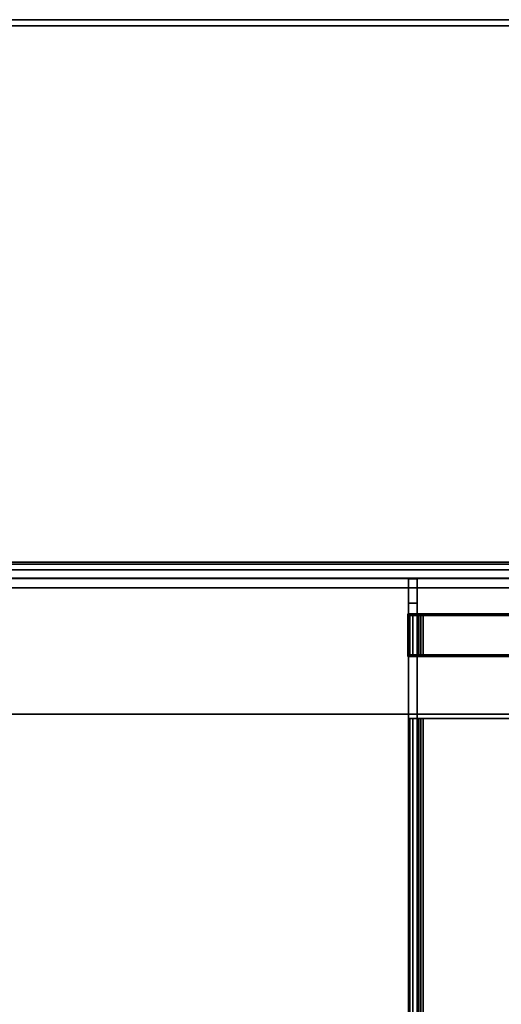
# Model space of a CAD drawing. Header units: inches. Extents: x 18783 to 19393, y 13900 to 14269.
# Tile 144 of 256: x 19287.59 to 19290.72, y 13967.61 to 13974. Entities that reach past the tile are written whole.
import ezdxf

# ---------------------------------------------------------------- set-up
doc = ezdxf.new("R2010")
doc.units = ezdxf.units.IN
doc.header["$LTSCALE"] = 96
doc.header["$MEASUREMENT"] = 0
for name, color, linetype in [('A-FURN-3-TABLE-EDGE', 35, 'Continuous'), ('A-FURN-3-TABLE-LEG-BASE-EXTENSION', 251, 'Continuous'), ('A-FURN-3-TABLE-TOP', 33, 'Continuous')]:
    doc.layers.add(name, color=color, linetype=linetype)

# ---------------------------------------------------------------- blocks, each defined once
blk = doc.blocks.new('TARA-3070-LJSHE-3D-3')
at = {"layer": 'A-FURN-3-TABLE-EDGE'}
for points in [[(70.96, 31.382, 27.75), (71, 31.382, 27.79), (71, 1.82, 27.79), (70.96, 1.86, 27.75)], [(70.96, 1.86, 29), (71, 1.82, 28.96), (71, 31.382, 28.96), (70.96, 31.382, 29)]]:
    blk.add_3dface(points, dxfattribs=at)
at = {"layer": 'A-FURN-3-TABLE-EDGE', "invisible_edges": 4}
blk.add_3dface([(71, 1.82, 28.96), (71, 1.82, 27.79), (71, 31.382, 27.79), (71, 31.382, 28.96)], dxfattribs=at)
at = {"layer": 'A-FURN-3-TABLE-LEG-BASE-EXTENSION'}
for points, invisible_edges in [([(66.8695, 15.1325, 27.75), (67.145, 15.1325, 27.75), (67.3147, 26.0645, 27.75), (66.4954, 25.9395, 27.75)], 14), ([(67.3147, 26.0645, 27.645), (67.145, 15.1325, 27.645), (66.8695, 15.1325, 27.645), (66.4954, 25.9395, 27.645)], 13), ([(67.3147, 4.8845, 27.75), (67.3147, 26.0645, 27.75), (67.145, 15.1325, 27.75), (67.145, 14.1325, 27.75)], 10), ([(67.145, 15.1325, 27.645), (67.3147, 26.0645, 27.645), (67.3147, 4.8845, 27.645), (67.145, 14.1325, 27.645)], 5), ([(67.3747, 4.8894, 27.4786), (67.3747, 4.8845, 27.5131), (67.3747, 26.0645, 27.5379), (67.3747, 26.0572, 27.4957)], 10), ([(67.3747, 4.8845, 27.5131), (67.3747, 4.8845, 27.585), (67.3747, 26.0645, 27.585), (67.3747, 26.0645, 27.5379)], 10), ([(67.4797, 26.0572, 27.4957), (67.4797, 26.0645, 27.5379), (67.4797, 4.8845, 27.5131), (67.4797, 4.8894, 27.4786)], 10), ([(67.4797, 26.0645, 27.5379), (67.4797, 26.0645, 27.585), (67.4797, 4.8845, 27.585), (67.4797, 4.8845, 27.5131)], 10), ([(67.3747, 4.9035, 27.4469), (67.3747, 4.8894, 27.4786), (67.3747, 26.0572, 27.4957), (67.3747, 26.0361, 27.4585)], 10), ([(67.3747, 4.9258, 27.4202), (67.3747, 4.9035, 27.4469), (67.3747, 26.0361, 27.4585), (67.3747, 26.0036, 27.4306)], 10), ([(67.3747, 4.9546, 27.4008), (67.3747, 4.9258, 27.4202), (67.3747, 26.0036, 27.4306), (67.3747, 25.9636, 27.4153)], 10), ([(67.4797, 26.0361, 27.4585), (67.4797, 26.0572, 27.4957), (67.4797, 4.8894, 27.4786), (67.4797, 4.9035, 27.4469)], 10), ([(67.4797, 26.0036, 27.4306), (67.4797, 26.0361, 27.4585), (67.4797, 4.9035, 27.4469), (67.4797, 4.9258, 27.4202)], 10), ([(67.4797, 25.9636, 27.4153), (67.4797, 26.0036, 27.4306), (67.4797, 4.9258, 27.4202), (67.4797, 4.9546, 27.4008)], 10), ([(66.4954, 25.9395, 27.75), (66.4954, 5.0095, 27.75), (66.8695, 14.1325, 27.75), (66.8695, 15.1325, 27.75)], 10), ([(66.8695, 14.1325, 27.645), (66.4954, 5.0095, 27.645), (66.4954, 25.9395, 27.645), (66.8695, 15.1325, 27.645)], 5), ([(67.3747, 14.4371, 25.157), (67.3747, 9.4606, 25.1984), (67.3747, 4.9546, 27.4008), (67.3747, 25.9636, 27.4153)], 5), ([(67.4797, 25.9636, 27.4153), (67.4797, 4.9546, 27.4008), (67.4797, 9.4606, 25.1984), (67.4797, 14.4371, 25.157)], 5), ([(66.4659, 15.1266, 27.6102), (67.3714, 15.1266, 27.1594), (4.6286, 15.1266, 27.1594), (5.5341, 15.1266, 27.6102)], 13), ([(66.4659, 15.1266, 27.6555), (66.4659, 15.1266, 27.6102), (5.5341, 15.1266, 27.6102), (5.5341, 15.1266, 27.6555)], 2), ([(66.4659, 15.0715, 27.6102), (66.4659, 15.1266, 27.6102), (66.4659, 15.1266, 27.6555), (66.4659, 15.0715, 27.6555)], 4), ([(66.4659, 15.0685, 27.6706), (66.4659, 15.0715, 27.6555), (66.4659, 15.1266, 27.6555), (66.4659, 15.1194, 27.6917)], 10), ([(67.3714, 15.1266, 27.1594), (66.4659, 15.1266, 27.6102), (66.8793, 15.1266, 27.6102), (67.1352, 15.1266, 27.6102)], 13), ([(66.4659, 15.06, 27.6834), (66.4659, 15.0685, 27.6706), (66.4659, 15.1194, 27.6917), (66.4659, 15.0989, 27.7223)], 10), ([(66.4659, 15.0472, 27.6919), (66.4659, 15.06, 27.6834), (66.4659, 15.0989, 27.7223), (66.4659, 15.0683, 27.7428)], 10), ([(66.8793, 15.0715, 27.6555), (66.8793, 15.1266, 27.6555), (66.8793, 15.1266, 27.6102), (66.8793, 15.0715, 27.6102)], 1), ([(66.8793, 15.1194, 27.6917), (66.8793, 15.1266, 27.6555), (66.8793, 15.0715, 27.6555), (66.8793, 15.0685, 27.6706)], 10), ([(67.1352, 15.1266, 27.6102), (66.8793, 15.1266, 27.6102), (66.8793, 15.1266, 27.6555), (67.1352, 15.1266, 27.6555)], 1), ([(66.8793, 15.0989, 27.7223), (66.8793, 15.1194, 27.6917), (66.8793, 15.0685, 27.6706), (66.8793, 15.06, 27.6834)], 10), ([(66.8793, 15.0683, 27.7428), (66.8793, 15.0989, 27.7223), (66.8793, 15.06, 27.6834), (66.8793, 15.0472, 27.6919)], 10), ([(67.1352, 15.0715, 27.6102), (67.1352, 15.1266, 27.6102), (67.1352, 15.1266, 27.6555), (67.1352, 15.0715, 27.6555)], 4), ([(67.1352, 15.0685, 27.6706), (67.1352, 15.0715, 27.6555), (67.1352, 15.1266, 27.6555), (67.1352, 15.1194, 27.6917)], 10), ([(67.1352, 15.1266, 27.6102), (67.2139, 15.1266, 27.6102), (67.3714, 15.1266, 27.435), (67.3714, 15.1266, 27.1594)], 8), ([(67.1352, 15.06, 27.6834), (67.1352, 15.0685, 27.6706), (67.1352, 15.1194, 27.6917), (67.1352, 15.0989, 27.7223)], 10), ([(67.1352, 15.0472, 27.6919), (67.1352, 15.06, 27.6834), (67.1352, 15.0989, 27.7223), (67.1352, 15.0683, 27.7428)], 10), ([(5.5341, 15.0715, 27.6102), (4.6286, 15.0715, 27.1594), (67.3714, 15.0715, 27.1594), (66.4659, 15.0715, 27.6102)], 13), ([(5.5341, 15.0715, 27.6555), (5.5341, 15.0715, 27.6102), (66.4659, 15.0715, 27.6102), (66.4659, 15.0715, 27.6555)], 2), ([(67.3714, 15.0715, 27.1594), (67.1352, 15.0715, 27.6102), (66.8793, 15.0715, 27.6102), (66.4659, 15.0715, 27.6102)], 11), ([(66.4659, 15.0321, 27.6949), (66.4659, 15.0472, 27.6919), (66.4659, 15.0683, 27.7428), (66.4659, 15.0321, 27.75)], 10), ([(66.4659, 15.0321, 27.6949), (66.4659, 15.0321, 27.75), (66.4659, 14.2368, 27.75), (66.4659, 14.2368, 27.6949)], 1), ([(67.1352, 15.0715, 27.6555), (66.8793, 15.0715, 27.6555), (66.8793, 15.0715, 27.6102), (67.1352, 15.0715, 27.6102)], 4), ([(66.8793, 15.0321, 27.75), (66.8793, 15.0683, 27.7428), (66.8793, 15.0472, 27.6919), (66.8793, 15.0321, 27.6949)], 10), ([(66.8793, 15.0321, 27.75), (66.8793, 15.0321, 27.6949), (66.8793, 14.2368, 27.6949), (66.8793, 14.2368, 27.75)], 1), ([(67.3714, 15.0715, 27.1594), (67.3714, 15.0715, 27.435), (67.2139, 15.0715, 27.6102), (67.1352, 15.0715, 27.6102)], 8), ([(67.1352, 15.0321, 27.6949), (67.1352, 15.0472, 27.6919), (67.1352, 15.0683, 27.7428), (67.1352, 15.0321, 27.75)], 10), ([(67.1352, 15.0321, 27.6949), (67.1352, 15.0321, 27.75), (67.1352, 14.2368, 27.75), (67.1352, 14.2368, 27.6949)], 1)]:
    blk.add_3dface(points, dxfattribs=dict(at, invisible_edges=invisible_edges))
for points in [[(66.4954, 5.0095, 27.645), (66.4954, 5.0095, 27.75), (66.4954, 25.9395, 27.75), (66.4954, 25.9395, 27.645)], [(67.3747, 25.9636, 27.4153), (67.4797, 25.9636, 27.4153), (67.4797, 14.4371, 25.157), (67.3747, 14.4371, 25.157)], [(4.6286, 15.0715, 27.1594), (4.6286, 15.1266, 27.1594), (67.3714, 15.1266, 27.1594), (67.3714, 15.0715, 27.1594)], [(66.8793, 15.0715, 27.6102), (66.8793, 15.1266, 27.6102), (66.4659, 15.1266, 27.6102), (66.4659, 15.0715, 27.6102)], [(66.8695, 14.1325, 27.75), (66.8695, 14.1325, 27.645), (66.8695, 15.1325, 27.645), (66.8695, 15.1325, 27.75)], [(66.8695, 15.1325, 27.75), (66.8695, 15.1325, 27.645), (67.145, 15.1325, 27.645), (67.145, 15.1325, 27.75)], [(67.2139, 15.0715, 27.6102), (67.2139, 15.1266, 27.6102), (67.1352, 15.1266, 27.6102), (67.1352, 15.0715, 27.6102)], [(67.145, 15.1325, 27.75), (67.145, 15.1325, 27.645), (67.145, 14.1325, 27.645), (67.145, 14.1325, 27.75)], [(67.3714, 15.0715, 27.435), (67.3714, 15.1266, 27.435), (67.2139, 15.1266, 27.6102), (67.2139, 15.0715, 27.6102)], [(67.3714, 15.0715, 27.1594), (67.3714, 15.1266, 27.1594), (67.3714, 15.1266, 27.435), (67.3714, 15.0715, 27.435)], [(66.4659, 14.2368, 27.75), (66.4659, 15.0321, 27.75), (5.5341, 15.0321, 27.75), (5.5341, 14.2368, 27.75)], [(5.5341, 14.2368, 27.6949), (5.5341, 15.0321, 27.6949), (66.4659, 15.0321, 27.6949), (66.4659, 14.2368, 27.6949)], [(66.8793, 14.2368, 27.75), (67.1352, 14.2368, 27.75), (67.1352, 15.0321, 27.75), (66.8793, 15.0321, 27.75)], [(67.1352, 14.2368, 27.6949), (66.8793, 14.2368, 27.6949), (66.8793, 15.0321, 27.6949), (67.1352, 15.0321, 27.6949)]]:
    blk.add_3dface(points, dxfattribs=at)
at = {"layer": 'A-FURN-3-TABLE-TOP', "invisible_edges": 12}
for points in [[(1.04, 1.86, 29), (70.96, 1.86, 29), (70.96, 31.382, 29), (1.04, 31.382, 29)], [(70.96, 31.382, 27.75), (70.96, 1.86, 27.75), (1.04, 1.86, 27.75), (1.04, 31.382, 27.75)]]:
    blk.add_3dface(points, dxfattribs=at)
at = {"layer": 'A-FURN-3-TABLE-LEG-BASE-EXTENSION'}
mesh = blk.add_polymesh((2, 5), dxfattribs=at)
for k, corner in enumerate([(67.4797, 26.0645, 27.585), (67.4671, 26.0645, 27.6481), (67.4314, 26.0645, 27.7017), (67.3778, 26.0645, 27.7374), (67.3147, 26.0645, 27.75), (67.4797, 4.8845, 27.585), (67.4671, 4.8845, 27.6481), (67.4314, 4.8845, 27.7017), (67.3778, 4.8845, 27.7374), (67.3147, 4.8845, 27.75)]):
    mesh.set_mesh_vertex(divmod(k, 5), corner)
mesh = blk.add_polymesh((2, 5), dxfattribs=at)
for k, corner in enumerate([(66.4659, 15.0321, 27.75), (66.4659, 15.0683, 27.7428), (66.4659, 15.0989, 27.7223), (66.4659, 15.1194, 27.6917), (66.4659, 15.1266, 27.6555), (5.5341, 15.0321, 27.75), (5.5341, 15.0683, 27.7428), (5.5341, 15.0989, 27.7223), (5.5341, 15.1194, 27.6917), (5.5341, 15.1266, 27.6555)]):
    mesh.set_mesh_vertex(divmod(k, 5), corner)
mesh = blk.add_polymesh((2, 5), dxfattribs=at)
for k, corner in enumerate([(67.1352, 15.0321, 27.75), (67.1352, 15.0683, 27.7428), (67.1352, 15.0989, 27.7223), (67.1352, 15.1194, 27.6917), (67.1352, 15.1266, 27.6555), (66.8793, 15.0321, 27.75), (66.8793, 15.0683, 27.7428), (66.8793, 15.0989, 27.7223), (66.8793, 15.1194, 27.6917), (66.8793, 15.1266, 27.6555)]):
    mesh.set_mesh_vertex(divmod(k, 5), corner)
mesh = blk.add_polymesh((2, 5), dxfattribs=at)
for k, corner in enumerate([(5.5341, 15.0321, 27.6949), (5.5341, 15.0472, 27.6919), (5.5341, 15.06, 27.6834), (5.5341, 15.0685, 27.6706), (5.5341, 15.0715, 27.6555), (66.4659, 15.0321, 27.6949), (66.4659, 15.0472, 27.6919), (66.4659, 15.06, 27.6834), (66.4659, 15.0685, 27.6706), (66.4659, 15.0715, 27.6555)]):
    mesh.set_mesh_vertex(divmod(k, 5), corner)
mesh = blk.add_polymesh((2, 5), dxfattribs=at)
for k, corner in enumerate([(66.8793, 15.0321, 27.6949), (66.8793, 15.0472, 27.6919), (66.8793, 15.06, 27.6834), (66.8793, 15.0685, 27.6706), (66.8793, 15.0715, 27.6555), (67.1352, 15.0321, 27.6949), (67.1352, 15.0472, 27.6919), (67.1352, 15.06, 27.6834), (67.1352, 15.0685, 27.6706), (67.1352, 15.0715, 27.6555)]):
    mesh.set_mesh_vertex(divmod(k, 5), corner)

msp = doc.modelspace()

# ---------------------------------------------------------------- block references
at = {"rotation": 90}
msp.add_blockref('TARA-3070-LJSHE-3D-3', (19305.2418, 13902.9985), dxfattribs=at)

doc.saveas('drawing.dxf')
